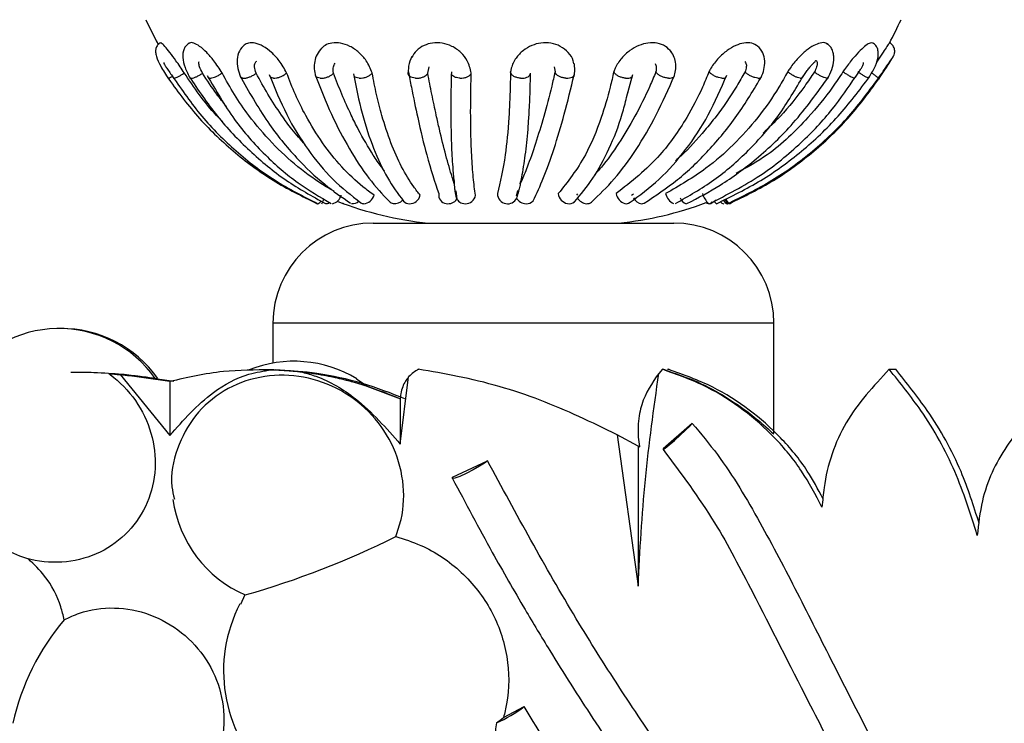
# Model space of a CAD drawing. Header units: millimetres. Extents: x 65 to 121, y 64 to 185.
# Tile 63 of 175: x 68.12 to 70.57, y 127.33 to 129.08. Entities that reach past the tile are written whole.
import ezdxf

# ---------------------------------------------------------------- set-up
doc = ezdxf.new("R2010")
doc.units = ezdxf.units.MM

msp = doc.modelspace()

# ---------------------------------------------------------------- linework, layer by layer
at = {"color": 7, "linetype": 'Continuous', "lineweight": 25}
for p, q in [((69.13439, 128.94993), (69.13789, 128.96576)), ((69.45009, 128.96552), (69.45198, 128.95283)), ((69.63059, 128.88944), (69.64572, 128.94688)), ((69.63363, 128.90044), (69.63514, 128.90673)), ((69.20406, 128.65655), (69.20655, 128.63615)), ((69.35574, 128.64372), (69.35901, 128.65749)), ((69.50593, 128.64528), (69.5092, 128.64874)), ((69.64236, 128.64528), (69.64758, 128.64874)), ((69.84066, 128.62495), (69.85361, 128.63353)), ((68.88155, 128.62411), (68.88166, 128.62412)), ((68.92472, 128.62417), (68.92426, 128.62411)), ((68.99811, 128.57587), (69.36962, 128.57587)), ((69.36962, 128.57587), (69.74811, 128.57587)), ((68.74811, 128.32587), (68.74811, 128.22651)), ((69.99811, 128.05161), (69.99811, 128.32587)), ((68.36677, 128.1976), (68.33902, 128.1999)), ((68.37652, 128.1976), (68.34867, 128.1999)), ((68.36677, 128.1976), (68.49091, 128.04568)), ((68.49091, 128.1804), (68.36677, 128.1976)), ((68.50042, 128.1804), (68.37652, 128.1976)), ((68.82193, 128.20361), (68.7439, 128.20956)), ((68.83349, 128.20361), (68.7552, 128.20956)), ((69.06593, 128.02395), (69.08652, 128.19177)), ((69.11085, 128.21086), (69.11187, 128.21086)), ((69.72014, 128.21086), (69.71083, 128.20078)), ((69.72014, 128.21086), (69.72267, 128.21086)), ((69.73225, 128.21086), (69.73478, 128.21086)), ((70.28574, 128.21086), (70.30195, 128.21086)), ((68.49091, 128.1804), (68.49091, 128.04568)), ((68.98242, 128.16909), (68.95651, 128.18606)), ((68.98242, 128.16909), (69.06665, 128.13741)), ((69.06593, 128.13741), (69.06593, 128.02395)), ((69.79435, 128.07596), (69.72199, 128.0124)), ((69.60697, 128.04765), (69.659, 127.66976)), ((69.659, 128.01885), (69.60697, 128.04765)), ((69.66313, 128.01633), (69.659, 128.01885)), ((69.659, 128.01885), (69.659, 127.66976)), ((69.19635, 127.94147), (69.28323, 127.98289)), ((68.66817, 127.62467), (68.67874, 127.64856)), ((69.32347, 127.34223), (69.37533, 127.36955))]:
    msp.add_line(p, q, dxfattribs=at)
at = {"color": 1, "linetype": 'Continuous', "lineweight": 25}
for p, q in [((69.36729, 128.32587), (68.74811, 128.32587)), ((69.99811, 128.32587), (69.36729, 128.32587))]:
    msp.add_line(p, q, dxfattribs=at)
at = {"color": 7, "linetype": 'Continuous', "lineweight": 25, "flags": 128}
for points in [[(68.43104, 129.08335), (68.45709, 129.03032), (68.46254, 129.02027)], [(69.8758, 128.63506), (69.8772, 128.63214), (69.87887, 128.62884), (69.88022, 128.62633), (69.8812, 128.62473), (69.88176, 128.62411), (69.88189, 128.62451)], [(68.92426, 128.62411), (68.92302, 128.62443), (68.92247, 128.625)], [(69.87157, 128.63275), (69.87201, 128.63214), (69.87469, 128.62884), (69.87728, 128.62633), (69.87966, 128.62473), (69.88173, 128.62411), (69.8834, 128.62451)], [(69.8834, 128.62451), (69.88447, 128.62568), (69.88451, 128.62574)], [(69.72199, 128.0124), (69.72151, 128.01068), (69.72663, 128.01407), (69.73655, 128.02204), (69.74976, 128.03339), (69.76425, 128.04638), (69.77782, 128.05903), (69.78839, 128.06942), (69.79435, 128.07596)], [(69.28323, 127.98289), (69.27629, 127.977), (69.26378, 127.96885), (69.24761, 127.95968), (69.23025, 127.95089), (69.21434, 127.94382), (69.20231, 127.93955), (69.19599, 127.93872), (69.19635, 127.94147)]]:
    msp.add_lwpolyline(points, dxfattribs=at)
at = {"color": 7, "linetype": 'Continuous', "lineweight": 25}
for centre, radius, start, end in [((69.52381, 129.43921), 0.8677, 331.4714, 335.78775), ((68.06918, 128.9851), 0.87844, 335.73588, 336.5823), ((68.8894, 128.65349), 0.03023, 283.59112, 344.14472), ((68.97219, 128.65347), 0.02949, 275.20429, 343.76642), ((69.0517, 128.65074), 0.02651, 261.72015, 319.60074), ((69.08846, 128.65214), 0.02803, 270.30361, 345.72868), ((69.18311, 128.64571), 0.0214, 170.55427, 262.06462), ((69.18478, 128.65117), 0.02706, 260.15579, 324.75652), ((69.22742, 128.6481), 0.02399, 202.75416, 270.52163), ((69.22882, 128.64923), 0.02515, 267.31882, 350.85456), ((69.33302, 128.6492), 0.02493, 179.94753, 262.05713), ((69.33444, 128.64788), 0.02387, 258.22105, 335.89868), ((69.38015, 128.65149), 0.02738, 207.55361, 268.83119), ((69.48836, 128.65257), 0.0286, 186.73521, 258.89645), ((69.53296, 128.65254), 0.02851, 208.78083, 265.98816), ((69.63595, 128.65553), 0.03246, 191.20745, 252.85796), ((69.67261, 128.65126), 0.02749, 206.91067, 261.00772), ((69.76498, 128.65868), 0.03842, 194.25666, 242.79787), ((69.78801, 128.64891), 0.02624, 202.60904, 250.9303), ((69.87737, 128.66779), 0.06044, 197.89, 225.72893), ((69.80094, 128.60266), 0.08385, 15.1042, 23.53537), ((69.90466, 128.64615), 0.02844, 199.98053, 230.81451), ((68.85522, 128.63892), 0.01572, 289.56296, 329.16758), ((68.88132, 128.63497), 0.01067, 258.68513, 314.64639), ((69.2224, 129.43921), 0.8677, 248.79952, 264.25877), ((68.94753, 128.64465), 0.02037, 261.47517, 316.27183), ((68.97486, 128.63768), 0.01357, 235.20076, 269.99833), ((69.05118, 128.64169), 0.0175, 224.66427, 259.15881), ((69.08854, 128.64399), 0.01988, 221.61651, 270.22063), ((69.38052, 128.6467), 0.02261, 267.65593, 317.7464), ((69.48714, 128.64388), 0.01985, 257.51201, 312.21602), ((69.53171, 128.64118), 0.01709, 267.50856, 309.79282), ((69.52381, 129.43921), 0.8677, 275.74123, 290.57096), ((69.62986, 128.63724), 0.0132, 254.74357, 308.00365), ((69.66882, 128.63442), 0.01032, 267.18807, 301.83453), ((69.83682, 128.63823), 0.01399, 234.48236, 281.27017), ((69.83689, 128.63252), 0.00845, 288.42934, 331.10712), ((69.86572, 128.63875), 0.01847, 205.13734, 232.41188), ((69.87515, 128.63793), 0.01394, 220.01573, 262.41462), ((68.99811, 128.32587), 0.25, 90, 180), ((69.74811, 128.32587), 0.25, 0, 90), ((68.21457, 128.01954), 0.29314, 35.07821, 147.15158), ((68.22062, 128.01954), 0.29314, 35.01618, 90.59062), ((68.79997, 127.92686), 0.3041, 58.874, 111.48941), ((68.79997, 127.92686), 0.3041, 187.66425, 246.59566), ((68.2556, 128.10329), 0.384, 233.18286, 252.18202), ((68.07036, 129.77298), 2.21068, 285.98579, 296.43374), ((68.98835, 127.4583), 0.36346, 152.53834, 299.35402), ((68.68646, 127.19747), 0.60144, 139.76411, 167.51023), ((69.1514, 127.66881), 0.37377, 294.39856, 306.8063), ((69.1055, 127.603), 0.33988, 306.11016, 309.89124)]:
    msp.add_arc(centre, radius, start, end, dxfattribs=at)
for points, knots in [([(68.62117, 128.95053), (68.61452, 128.96091), (68.60294, 128.979), (68.5829, 129.00221), (68.56528, 129.01771), (68.55044, 129.02558), (68.54138, 129.02701), (68.53897, 129.0241), (68.53851, 129.02354)], [0, 0, 0, 0, 0.2497877, 0.43502, 0.6210564, 0.7921968, 0.9599679, 1, 1, 1, 1]), ([(70.13202, 129.02108), (70.13067, 129.02243), (70.12645, 129.02667), (70.11407, 129.02605), (70.09711, 129.01972), (70.0779, 129.00662), (70.05738, 128.98722), (70.04207, 128.9682), (70.0344, 128.95644), (70.03244, 128.95343)], [0, 0, 0, 0, 0.0736538, 0.2318754, 0.3826012, 0.5444639, 0.7262381, 0.9299149, 1, 1, 1, 1]), ([(68.46782, 129.02599), (68.46638, 129.0251), (68.46344, 129.0233), (68.45895, 129.01854), (68.45551, 129.01141), (68.45486, 129.00196), (68.45777, 128.98757), (68.46776, 128.96586), (68.48041, 128.94618), (68.48725, 128.93553)], [0, 0, 0, 0, 0.0460087, 0.0937098, 0.1941772, 0.3028047, 0.4209201, 0.686781, 1, 1, 1, 1]), ([(68.52694, 128.95053), (68.51993, 128.96091), (68.50771, 128.97897), (68.49069, 129.00229), (68.47831, 129.01744), (68.47003, 129.02576), (68.46838, 129.02521), (68.46768, 129.02498)], [0, 0, 0, 0, 0.2720167, 0.473733, 0.6763211, 0.8626844, 1, 1, 1, 1]), ([(68.53891, 129.02461), (68.5363, 129.0227), (68.53091, 129.01878), (68.52407, 129.00718), (68.52175, 128.98884), (68.5276, 128.96339), (68.53695, 128.94582), (68.54179, 128.93671)], [0, 0, 0, 0, 0.1073814, 0.2213748, 0.4644385, 0.7224774, 1, 1, 1, 1]), ([(68.67794, 129.02121), (68.67286, 129.01628), (68.66296, 129.00666), (68.65797, 128.98472), (68.65927, 128.96189), (68.6648, 128.94698), (68.66749, 128.93973)], [0, 0, 0, 0, 0.2703922, 0.5278042, 0.7704401, 1, 1, 1, 1]), ([(68.78221, 128.95053), (68.77652, 128.96091), (68.76662, 128.97899), (68.74527, 129.00223), (68.72425, 129.01764), (68.70393, 129.0258), (68.68723, 129.0266), (68.67995, 129.02188), (68.67665, 129.01974)], [0, 0, 0, 0, 0.2273702, 0.3959788, 0.5653234, 0.7210979, 0.8738111, 1, 1, 1, 1]), ([(68.86958, 129.0125), (68.86543, 129.00753), (68.85731, 128.99782), (68.85164, 128.97945), (68.8504, 128.96067), (68.85321, 128.94819), (68.85459, 128.9421)], [0, 0, 0, 0, 0.2651299, 0.5186215, 0.7649911, 1, 1, 1, 1]), ([(68.99575, 128.95053), (68.99153, 128.96091), (68.98419, 128.97899), (68.96342, 129.00224), (68.94086, 129.0176), (68.91693, 129.02593), (68.89529, 129.02619), (68.87809, 129.02056), (68.87101, 129.01302), (68.86788, 129.00968)], [0, 0, 0, 0, 0.2002915, 0.3488225, 0.4979976, 0.635216, 0.7697481, 0.8979026, 1, 1, 1, 1]), ([(69.24282, 128.95053), (69.24045, 128.96091), (69.23631, 128.97899), (69.21799, 129.00224), (69.19583, 129.01761), (69.17061, 129.0259), (69.14601, 129.02629), (69.12391, 129.01961), (69.10526, 129.00717), (69.09772, 128.99506), (69.09389, 128.98889)], [0, 0, 0, 0, 0.1699728, 0.2960187, 0.4226183, 0.5390651, 0.6532297, 0.7619852, 0.8787754, 1, 1, 1, 1]), ([(69.49844, 128.97329), (69.49821, 128.97591), (69.49734, 128.98615), (69.48595, 129.00217), (69.46666, 129.01762), (69.44222, 129.0259), (69.41707, 129.02628), (69.39298, 129.01965), (69.37116, 129.00665), (69.35287, 128.98721), (69.3437, 128.9682), (69.3414, 128.95644), (69.34081, 128.95343)], [0, 0, 0, 0, 0.040092, 0.1567117, 0.2738441, 0.3815842, 0.4872157, 0.5878369, 0.6958941, 0.8172406, 0.9532144, 1, 1, 1, 1]), ([(69.74226, 129.00238), (69.73777, 129.00763), (69.72887, 129.01805), (69.70764, 129.02584), (69.68422, 129.0263), (69.66035, 129.01965), (69.63742, 129.00665), (69.6165, 128.98721), (69.60412, 128.9682), (69.59957, 128.95644), (69.59841, 128.95343)], [0, 0, 0, 0, 0.1310049, 0.2599423, 0.3863486, 0.5067623, 0.6360705, 0.7812927, 0.9440086, 1, 1, 1, 1]), ([(69.74883, 128.94064), (69.7503, 128.9458), (69.75331, 128.95643), (69.75353, 128.97301), (69.75016, 128.98997), (69.74407, 128.99974), (69.74094, 129.00475)], [0, 0, 0, 0, 0.2320218, 0.4785289, 0.7324042, 1, 1, 1, 1]), ([(69.95804, 129.01695), (69.95324, 129.02003), (69.94365, 129.02619), (69.92361, 129.02621), (69.90224, 129.01967), (69.88019, 129.00664), (69.8585, 128.98721), (69.84401, 128.9682), (69.83763, 128.95644), (69.83599, 128.95343)], [0, 0, 0, 0, 0.1461541, 0.2919999, 0.4309319, 0.5801209, 0.7476701, 0.9354024, 1, 1, 1, 1]), ([(69.9662, 128.93894), (69.96882, 128.94549), (69.97423, 128.95902), (69.976, 128.9805), (69.97175, 129.002), (69.96232, 129.01226), (69.95748, 129.01753)], [0, 0, 0, 0, 0.2266831, 0.4687656, 0.7270632, 1, 1, 1, 1]), ([(70.13229, 128.93699), (70.136, 128.94417), (70.14371, 128.95913), (70.1478, 128.97942), (70.14747, 128.99529), (70.14469, 129.0066), (70.1394, 129.01642), (70.13385, 129.02084), (70.13106, 129.02307)], [0, 0, 0, 0, 0.2199413, 0.4581272, 0.5868787, 0.722146, 0.8602656, 1, 1, 1, 1]), ([(70.24514, 129.02469), (70.24309, 129.02528), (70.23895, 129.0265), (70.22751, 129.01955), (70.21303, 129.00668), (70.19543, 128.9872), (70.18068, 128.9682), (70.17242, 128.95644), (70.17031, 128.95343)], [0, 0, 0, 0, 0.161361, 0.3259244, 0.5026476, 0.7011097, 0.9234837, 1, 1, 1, 1]), ([(70.23297, 128.93556), (70.23844, 128.94431), (70.2491, 128.96132), (70.25719, 128.98308), (70.25901, 128.99877), (70.25751, 129.0095), (70.25313, 129.01898), (70.24738, 129.02325), (70.24456, 129.02535)], [0, 0, 0, 0, 0.2664047, 0.5181949, 0.6430932, 0.7655422, 0.885014, 1, 1, 1, 1]), ([(70.28602, 129.02488), (70.28611, 129.02511), (70.28638, 129.02581), (70.28203, 129.01942), (70.27346, 129.00664), (70.26362, 128.9919), (70.25622, 128.98105), (70.25399, 128.97777)], [0, 0, 0, 0, 0.1175643, 0.3496046, 0.5987723, 0.8786071, 1, 1, 1, 1]), ([(70.29647, 128.99229), (70.2974, 128.99445), (70.2995, 128.99933), (70.29959, 129.00658), (70.29794, 129.013), (70.29532, 129.01808), (70.2914, 129.02278), (70.28788, 129.02499), (70.28609, 129.02611)], [0, 0, 0, 0, 0.1784492, 0.4046141, 0.5380158, 0.6836252, 0.838928, 1, 1, 1, 1]), ([(68.57238, 128.94993), (68.5697, 128.95533), (68.56516, 128.96447), (68.56259, 128.97473), (68.56362, 128.97781), (68.56402, 128.97903)], [0, 0, 0, 0, 0.4662899, 0.790082, 1, 1, 1, 1]), ([(68.70618, 128.94993), (68.70449, 128.95534), (68.70163, 128.96451), (68.7025, 128.97529), (68.70599, 128.97869), (68.70759, 128.98025)], [0, 0, 0, 0, 0.4381131, 0.7423311, 1, 1, 1, 1]), ([(69.09473, 128.99109), (69.09135, 128.98343), (69.08473, 128.96844), (69.08596, 128.95212), (69.08655, 128.94413)], [0, 0, 0, 0, 0.5103574, 1, 1, 1, 1]), ([(69.92566, 128.97891), (69.92669, 128.97748), (69.92929, 128.97388), (69.92984, 128.9647), (69.92734, 128.95711), (69.92593, 128.95283)], [0, 0, 0, 0, 0.2238106, 0.5625741, 1, 1, 1, 1]), ([(70.06724, 128.93609), (70.07182, 128.94306), (70.07851, 128.95325), (70.08752, 128.96459), (70.09331, 128.97139), (70.09799, 128.97631), (70.10136, 128.97964), (70.10291, 128.98159), (70.10316, 128.98156), (70.10328, 128.98154)], [0, 0, 0, 0, 0.3075291, 0.4496236, 0.5816351, 0.7043887, 0.8135694, 0.9068248, 1, 1, 1, 1]), ([(70.10323, 128.98153), (70.10401, 128.98082), (70.10577, 128.97919), (70.10661, 128.9738), (70.10499, 128.96477), (70.10122, 128.95713), (70.0991, 128.95283)], [0, 0, 0, 0, 0.1537814, 0.3500601, 0.6337313, 1, 1, 1, 1]), ([(70.2576, 128.93522), (70.26216, 128.94184), (70.27126, 128.95504), (70.28336, 128.97294), (70.29095, 128.98423), (70.2948, 128.98986), (70.29547, 128.99073), (70.2958, 128.99117)], [0, 0, 0, 0, 0.25042956, 0.49975171, 0.75047681, 0.87551193, 1, 1, 1, 1]), ([(70.25983, 128.93533), (70.2644, 128.94211), (70.27354, 128.95569), (70.28399, 128.97193), (70.2906, 128.98248), (70.29434, 128.98858), (70.29675, 128.99267), (70.29691, 128.99317), (70.29699, 128.99342)], [0, 0, 0, 0, 0.2478113, 0.4961602, 0.6233969, 0.7510159, 0.878905, 1, 1, 1, 1]), ([(68.47573, 128.97659), (68.47561, 128.97636), (68.47531, 128.97577), (68.47605, 128.97355), (68.47908, 128.96856), (68.48521, 128.95972), (68.4926, 128.94907), (68.49772, 128.94146), (68.50017, 128.93783)], [0, 0, 0, 0, 0.0536899, 0.1389904, 0.3262946, 0.5402702, 0.7805182, 1, 1, 1, 1]), ([(68.89923, 128.94993), (68.89857, 128.95545), (68.89745, 128.9648), (68.90149, 128.97202), (68.90315, 128.97498)], [0, 0, 0, 0, 0.5911367, 1, 1, 1, 1]), ([(69.1039, 128.93752), (69.1037, 128.93753), (69.10079, 128.93774), (69.09545, 128.9388), (69.0894, 128.94174), (69.08573, 128.94579), (69.08482, 128.9499), (69.08573, 128.95246), (69.08608, 128.95343)], [0, 0, 0, 0, 0.0159209, 0.2295127, 0.4430831, 0.6564688, 0.8693709, 1, 1, 1, 1]), ([(69.08608, 128.95343), (69.08852, 128.94059), (69.09613, 128.90043), (69.11135, 128.82786), (69.13463, 128.73027), (69.15196, 128.67894), (69.162, 128.64922)], [0, 0, 0, 0, 0.0977547, 0.3057582, 0.5980207, 1, 1, 1, 1]), ([(69.19331, 128.95283), (69.19302, 128.94105), (69.19207, 128.9022), (69.19172, 128.84091), (69.19306, 128.77307), (69.19597, 128.72006), (69.19884, 128.68894), (69.20037, 128.67607), (69.20061, 128.67402)], [0, 0, 0, 0, 0.1020343, 0.3364089, 0.5707826, 0.8051544, 0.9689804, 1, 1, 1, 1]), ([(69.34081, 128.95343), (69.34058, 128.94059), (69.33987, 128.90043), (69.33641, 128.82786), (69.32748, 128.73027), (69.3152, 128.67894), (69.30809, 128.64922)], [0, 0, 0, 0, 0.0977548, 0.3057583, 0.5980207, 1, 1, 1, 1]), ([(69.36562, 128.93752), (69.36541, 128.93753), (69.3624, 128.93774), (69.35658, 128.9388), (69.34923, 128.94173), (69.34379, 128.94579), (69.34108, 128.9499), (69.34089, 128.95246), (69.34081, 128.95343)], [0, 0, 0, 0, 0.0159142, 0.2294764, 0.4430799, 0.6564573, 0.8693825, 1, 1, 1, 1]), ([(69.45198, 128.95283), (69.4492, 128.94105), (69.44004, 128.9022), (69.42389, 128.84091), (69.40343, 128.77307), (69.38469, 128.72006), (69.37194, 128.68894), (69.36618, 128.67607), (69.36526, 128.67402)], [0, 0, 0, 0, 0.1020344, 0.3364095, 0.5707816, 0.805153, 0.9689802, 1, 1, 1, 1]), ([(69.47923, 128.93752), (69.47902, 128.93753), (69.47604, 128.93769), (69.47015, 128.93861), (69.46241, 128.94137), (69.45632, 128.94528), (69.4529, 128.94931), (69.45223, 128.95186), (69.45198, 128.95283)], [0, 0, 0, 0, 0.0158634, 0.2295636, 0.4432598, 0.6568059, 0.8698631, 1, 1, 1, 1]), ([(69.59841, 128.95343), (69.59554, 128.94059), (69.58657, 128.90043), (69.56473, 128.82786), (69.52438, 128.73027), (69.48358, 128.67894), (69.45996, 128.64922)], [0, 0, 0, 0, 0.0977544, 0.3057574, 0.5980208, 1, 1, 1, 1]), ([(69.49932, 128.94232), (69.50037, 128.94764), (69.50254, 128.9586), (69.50041, 128.96961), (69.49931, 128.97527)], [0, 0, 0, 0, 0.4856784, 1, 1, 1, 1]), ([(69.70364, 128.95283), (69.69862, 128.94105), (69.68207, 128.90221), (69.65156, 128.84085), (69.61105, 128.77332), (69.57725, 128.72588), (69.55685, 128.70315), (69.55137, 128.69704)], [0, 0, 0, 0, 0.1144798, 0.3774388, 0.6403952, 0.9033512, 1, 1, 1, 1]), ([(69.628, 128.93752), (69.62781, 128.93753), (69.62496, 128.93775), (69.61918, 128.9388), (69.61118, 128.94173), (69.60445, 128.94579), (69.60018, 128.9499), (69.5989, 128.95246), (69.59841, 128.95343)], [0, 0, 0, 0, 0.015877, 0.2294862, 0.4430713, 0.6564338, 0.8693699, 1, 1, 1, 1]), ([(69.83599, 128.95343), (69.83074, 128.94059), (69.81429, 128.90043), (69.77602, 128.82786), (69.70784, 128.73027), (69.64215, 128.67894), (69.60411, 128.64922)], [0, 0, 0, 0, 0.0977547, 0.3057574, 0.5980216, 1, 1, 1, 1]), ([(69.70137, 128.97394), (69.70262, 128.97119), (69.70558, 128.96473), (69.70434, 128.95718), (69.70364, 128.95283)], [0, 0, 0, 0, 0.4241833, 1, 1, 1, 1]), ([(69.7347, 128.93752), (69.73451, 128.93753), (69.7318, 128.93769), (69.72615, 128.93861), (69.71802, 128.94137), (69.71085, 128.94528), (69.70601, 128.94931), (69.70429, 128.95186), (69.70364, 128.95283)], [0, 0, 0, 0, 0.0158181, 0.2295241, 0.4432313, 0.6568034, 0.8698609, 1, 1, 1, 1]), ([(70.03244, 128.95343), (70.02526, 128.9406), (70.00281, 128.90045), (69.95882, 128.83788), (69.89771, 128.76998), (69.82205, 128.7036), (69.76208, 128.66902), (69.72774, 128.64922)], [0, 0, 0, 0, 0.0976881, 0.30555134, 0.51341232, 0.72127314, 1, 1, 1, 1]), ([(69.92593, 128.95283), (69.91911, 128.94105), (69.89664, 128.90221), (69.86313, 128.85347), (69.8168, 128.79549), (69.78289, 128.75831), (69.75731, 128.73536), (69.75255, 128.73109)], [0, 0, 0, 0, 0.1376102, 0.453698, 0.6115438, 0.9276329, 1, 1, 1, 1]), ([(69.86774, 128.93752), (69.86757, 128.93753), (69.86514, 128.93774), (69.85992, 128.9388), (69.85198, 128.94174), (69.84455, 128.94579), (69.83911, 128.9499), (69.83685, 128.95246), (69.83599, 128.95343)], [0, 0, 0, 0, 0.0159263, 0.229514, 0.4430846, 0.6564623, 0.8693723, 1, 1, 1, 1]), ([(70.17031, 128.95343), (70.16185, 128.94058), (70.13541, 128.9004), (70.07535, 128.82824), (69.99716, 128.75123), (69.9306, 128.71446), (69.90418, 128.69986)], [0, 0, 0, 0, 0.1236785, 0.3868397, 0.7566057, 1, 1, 1, 1]), ([(69.95805, 128.93752), (69.9579, 128.93753), (69.95568, 128.93769), (69.95077, 128.93861), (69.94298, 128.94137), (69.93538, 128.94528), (69.92955, 128.94931), (69.92692, 128.95186), (69.92593, 128.95283)], [0, 0, 0, 0, 0.01584225, 0.22954185, 0.44323544, 0.65679052, 0.8698671, 1, 1, 1, 1]), ([(70.0991, 128.95283), (70.09108, 128.94107), (70.06464, 128.90228), (70.02293, 128.84974), (69.98553, 128.8139), (69.9712, 128.80017)], [0, 0, 0, 0, 0.2116849, 0.6979321, 1, 1, 1, 1]), ([(70.06353, 128.93752), (70.0634, 128.93753), (70.06161, 128.93775), (70.0574, 128.9388), (70.05023, 128.94174), (70.04276, 128.94579), (70.03664, 128.9499), (70.0336, 128.95246), (70.03244, 128.95343)], [0, 0, 0, 0, 0.0158931, 0.22949, 0.4430717, 0.6564401, 0.869367, 1, 1, 1, 1]), ([(70.12942, 128.93752), (70.12932, 128.93753), (70.12779, 128.93769), (70.12407, 128.93861), (70.11731, 128.94137), (70.10994, 128.94528), (70.10364, 128.94931), (70.10035, 128.95186), (70.0991, 128.95283)], [0, 0, 0, 0, 0.01586034, 0.22953517, 0.44324793, 0.6567823, 0.86987538, 1, 1, 1, 1]), ([(70.19797, 128.93752), (70.1979, 128.93753), (70.19689, 128.93774), (70.19408, 128.9388), (70.18831, 128.94173), (70.18147, 128.94579), (70.1752, 128.9499), (70.17166, 128.95246), (70.17031, 128.95343)], [0, 0, 0, 0, 0.01591169, 0.22950091, 0.44309646, 0.65645901, 0.86938405, 1, 1, 1, 1]), ([(70.19778, 128.93512), (70.2025, 128.94183), (70.20942, 128.95168), (70.21638, 128.96251), (70.22106, 128.97063), (70.22156, 128.97448), (70.22186, 128.97681)], [0, 0, 0, 0, 0.38894145, 0.57012051, 0.73978575, 1, 1, 1, 1]), ([(70.23359, 128.93752), (70.23354, 128.93753), (70.23286, 128.93769), (70.23064, 128.93861), (70.22551, 128.94137), (70.21904, 128.94528), (70.21282, 128.94931), (70.20915, 128.95186), (70.20776, 128.95283)], [0, 0, 0, 0, 0.01585025, 0.22954062, 0.44326197, 0.65678382, 0.86986032, 1, 1, 1, 1]), ([(68.48333, 128.94136), (68.50787, 128.90764), (68.55688, 128.8403), (68.64722, 128.75403), (68.7471, 128.67933), (68.8211, 128.6426), (68.85817, 128.62421)], [0, 0, 0, 0, 0.2496301, 0.4984772, 0.7487814, 1, 1, 1, 1]), ([(68.48598, 128.93752), (68.486, 128.9375), (68.48636, 128.93731), (68.488, 128.93757), (68.49226, 128.93937), (68.49628, 128.94161), (68.49822, 128.94269)], [0, 0, 0, 0, 0.0247921, 0.3575321, 0.690311, 1, 1, 1, 1]), ([(68.49766, 128.94179), (68.52099, 128.90796), (68.5676, 128.84034), (68.65467, 128.75395), (68.75142, 128.67929), (68.82369, 128.64261), (68.85985, 128.62425)], [0, 0, 0, 0, 0.2505607, 0.5007929, 0.7501853, 1, 1, 1, 1]), ([(68.50077, 128.93752), (68.50073, 128.93753), (68.50045, 128.93758), (68.50045, 128.93782), (68.50045, 128.93802)], [0, 0, 0, 0, 0.1692282, 1, 1, 1, 1]), ([(68.50077, 128.93752), (68.50082, 128.93751), (68.50152, 128.93738), (68.50377, 128.93774), (68.50896, 128.93983), (68.51551, 128.94324), (68.5218, 128.94703), (68.52553, 128.94957), (68.52694, 128.95053)], [0, 0, 0, 0, 0.0158355, 0.2294272, 0.4430346, 0.6564352, 0.8693473, 1, 1, 1, 1]), ([(68.62203, 128.82944), (68.61697, 128.83438), (68.59583, 128.85503), (68.56399, 128.89566), (68.53914, 128.93246), (68.52694, 128.95053)], [0, 0, 0, 0, 0.13791508, 0.57681605, 1, 1, 1, 1]), ([(68.53864, 128.94192), (68.56133, 128.90821), (68.60664, 128.84088), (68.68899, 128.75457), (68.7794, 128.6798), (68.84579, 128.64301), (68.87906, 128.62458)], [0, 0, 0, 0, 0.2494986, 0.4983018, 0.7486533, 1, 1, 1, 1]), ([(68.54277, 128.93752), (68.54269, 128.93753), (68.54175, 128.93769), (68.54133, 128.93822), (68.54095, 128.93869)], [0, 0, 0, 0, 0.0881768, 1, 1, 1, 1]), ([(68.54277, 128.93752), (68.54286, 128.9375), (68.54408, 128.93731), (68.54732, 128.93756), (68.55365, 128.93947), (68.56093, 128.94274), (68.56744, 128.94645), (68.57103, 128.94897), (68.57238, 128.94993)], [0, 0, 0, 0, 0.0158927, 0.2295864, 0.4433046, 0.6568362, 0.8698975, 1, 1, 1, 1]), ([(68.63232, 128.86664), (68.62404, 128.87685), (68.60264, 128.90323), (68.58388, 128.93218), (68.57238, 128.94993)], [0, 0, 0, 0, 0.386858, 1, 1, 1, 1]), ([(68.58418, 128.94387), (68.6058, 128.90642), (68.64767, 128.83392), (68.72583, 128.74573), (68.80713, 128.67511), (68.86552, 128.64113), (68.89366, 128.62475)], [0, 0, 0, 0, 0.2766644, 0.5356883, 0.7762269, 1, 1, 1, 1]), ([(68.59017, 128.93752), (68.59006, 128.93753), (68.58857, 128.93769), (68.58683, 128.93818), (68.58673, 128.9395), (68.58671, 128.93985)], [0, 0, 0, 0, 0.05142158, 0.74422404, 1, 1, 1, 1]), ([(68.59017, 128.93752), (68.59027, 128.93751), (68.5918, 128.93738), (68.59558, 128.93774), (68.60245, 128.93983), (68.60998, 128.94324), (68.61646, 128.94703), (68.61987, 128.94957), (68.62117, 128.95053)], [0, 0, 0, 0, 0.0158326, 0.2294086, 0.4430184, 0.6563948, 0.8693158, 1, 1, 1, 1]), ([(68.90109, 128.65514), (68.89445, 128.65885), (68.86287, 128.6765), (68.80969, 128.7151), (68.7447, 128.77454), (68.69265, 128.83626), (68.65168, 128.89542), (68.63121, 128.93238), (68.62117, 128.95053)], [0, 0, 0, 0, 0.0573977, 0.27311, 0.4888246, 0.7045393, 0.8549637, 1, 1, 1, 1]), ([(68.66539, 128.94396), (68.68784, 128.9042), (68.73038, 128.82886), (68.80341, 128.73994), (68.87321, 128.67254), (68.92005, 128.64049), (68.94185, 128.62557)], [0, 0, 0, 0, 0.2955936, 0.5602235, 0.7952734, 1, 1, 1, 1]), ([(68.67335, 128.93752), (68.67321, 128.93753), (68.67126, 128.93775), (68.66831, 128.93863), (68.66741, 128.94054), (68.66701, 128.9414)], [0, 0, 0, 0, 0.0393269, 0.5671712, 1, 1, 1, 1]), ([(68.67335, 128.93752), (68.67348, 128.9375), (68.67547, 128.93731), (68.68003, 128.93756), (68.6877, 128.93947), (68.69556, 128.94274), (68.70192, 128.94645), (68.70501, 128.94897), (68.70618, 128.94993)], [0, 0, 0, 0, 0.0159173, 0.2296092, 0.4432876, 0.6568162, 0.8698951, 1, 1, 1, 1]), ([(68.8282, 128.77169), (68.81708, 128.78413), (68.79661, 128.80703), (68.76597, 128.84972), (68.73569, 128.89585), (68.71581, 128.93228), (68.70618, 128.94993)], [0, 0, 0, 0, 0.2437357, 0.4488832, 0.7330189, 1, 1, 1, 1]), ([(68.73894, 128.94634), (68.7527, 128.91238), (68.78023, 128.84448), (68.83439, 128.75752), (68.89606, 128.68221), (68.94341, 128.64511), (68.96711, 128.62654)], [0, 0, 0, 0, 0.2501425, 0.5002469, 0.7497946, 1, 1, 1, 1]), ([(68.74912, 128.93752), (68.74897, 128.93753), (68.74677, 128.93769), (68.74336, 128.93868), (68.74076, 128.94033), (68.7407, 128.94168), (68.74069, 128.94173)], [0, 0, 0, 0, 0.0350453, 0.5072059, 0.9794012, 1, 1, 1, 1]), ([(68.74912, 128.93752), (68.74928, 128.93751), (68.75151, 128.93738), (68.75647, 128.93774), (68.76442, 128.93983), (68.77227, 128.94324), (68.77835, 128.94703), (68.78114, 128.94957), (68.78221, 128.95053)], [0, 0, 0, 0, 0.01584579, 0.22944033, 0.44302903, 0.65642286, 0.86934533, 1, 1, 1, 1]), ([(69.0005, 128.64523), (68.99111, 128.65213), (68.9629, 128.67285), (68.91898, 128.71499), (68.87104, 128.77457), (68.83312, 128.83626), (68.8037, 128.89542), (68.78928, 128.93238), (68.78221, 128.95053)], [0, 0, 0, 0, 0.1025622, 0.3079393, 0.5133165, 0.7186939, 0.8619114, 1, 1, 1, 1]), ([(68.85344, 128.94581), (68.86665, 128.91229), (68.89303, 128.84533), (68.9385, 128.75933), (68.98705, 128.6847), (69.02147, 128.64786), (69.03872, 128.6294)], [0, 0, 0, 0, 0.2492908, 0.4979822, 0.74840858, 1, 1, 1, 1]), ([(68.8661, 128.93752), (68.86592, 128.93753), (68.86338, 128.93774), (68.85909, 128.93883), (68.8553, 128.94108), (68.85472, 128.94305), (68.85454, 128.94364)], [0, 0, 0, 0, 0.0297556, 0.4287293, 0.8277466, 1, 1, 1, 1]), ([(68.8661, 128.93752), (68.86627, 128.9375), (68.86883, 128.93731), (68.87433, 128.93756), (68.88264, 128.93947), (68.8904, 128.94274), (68.89603, 128.94645), (68.89835, 128.94897), (68.89923, 128.94993)], [0, 0, 0, 0, 0.01590559, 0.22958359, 0.44327539, 0.65682229, 0.86987652, 1, 1, 1, 1]), ([(69.02603, 128.70588), (69.0233, 128.70945), (69.01395, 128.72169), (68.99193, 128.75489), (68.96693, 128.79772), (68.941, 128.8496), (68.92009, 128.89588), (68.90604, 128.93229), (68.89923, 128.94993)], [0, 0, 0, 0, 0.0578897, 0.1987326, 0.4807872, 0.6216316, 0.816704, 1, 1, 1, 1]), ([(68.94871, 128.9484), (68.95556, 128.91469), (68.96925, 128.84729), (68.99837, 128.76097), (69.03266, 128.68616), (69.06, 128.64926), (69.07368, 128.63078)], [0, 0, 0, 0, 0.2502532, 0.5003517, 0.7498467, 1, 1, 1, 1]), ([(68.96353, 128.93752), (68.96334, 128.93753), (68.96063, 128.93769), (68.95589, 128.93864), (68.95133, 128.94086), (68.95028, 128.94291), (68.94992, 128.94362)], [0, 0, 0, 0, 0.0284461, 0.41179106, 0.79514887, 1, 1, 1, 1]), ([(68.96353, 128.93752), (68.96372, 128.93751), (68.96644, 128.93738), (68.97215, 128.93774), (68.98048, 128.93983), (68.98793, 128.94324), (68.99309, 128.94703), (68.99502, 128.94957), (68.99575, 128.95053)], [0, 0, 0, 0, 0.0158399, 0.2294579, 0.443054, 0.6564062, 0.86934, 1, 1, 1, 1]), ([(69.11563, 128.64523), (69.11016, 128.65213), (69.09375, 128.67285), (69.06867, 128.71499), (69.04197, 128.77457), (69.02158, 128.83626), (69.00631, 128.89542), (68.99923, 128.93238), (68.99575, 128.95053)], [0, 0, 0, 0, 0.1025611, 0.3079381, 0.5133162, 0.7186946, 0.8619113, 1, 1, 1, 1]), ([(69.1039, 128.93752), (69.1041, 128.9375), (69.10701, 128.93731), (69.11294, 128.93756), (69.12117, 128.93947), (69.12812, 128.94274), (69.13253, 128.94645), (69.13388, 128.94897), (69.13439, 128.94993)], [0, 0, 0, 0, 0.0159059, 0.2295962, 0.4432988, 0.656818, 0.8699035, 1, 1, 1, 1]), ([(69.20061, 128.67402), (69.19886, 128.67939), (69.1945, 128.69273), (69.18746, 128.71633), (69.17685, 128.75467), (69.16615, 128.79776), (69.15449, 128.84959), (69.14474, 128.89588), (69.13777, 128.93229), (69.13439, 128.94993)], [0, 0, 0, 0, 0.0806244, 0.2001933, 0.3197638, 0.5592124, 0.6787824, 0.84439, 1, 1, 1, 1]), ([(69.21432, 128.93752), (69.21412, 128.93753), (69.21114, 128.93769), (69.2055, 128.9386), (69.19901, 128.9414), (69.19512, 128.94426), (69.19448, 128.94618), (69.19434, 128.94658)], [0, 0, 0, 0, 0.0222276, 0.3224151, 0.6226313, 0.9226308, 1, 1, 1, 1]), ([(69.21432, 128.93752), (69.21453, 128.93751), (69.21751, 128.93738), (69.22346, 128.93774), (69.23142, 128.93983), (69.23783, 128.94324), (69.24159, 128.94703), (69.24248, 128.94957), (69.24282, 128.95053)], [0, 0, 0, 0, 0.01587344, 0.22943935, 0.44305266, 0.65642866, 0.86933917, 1, 1, 1, 1]), ([(69.25364, 128.64523), (69.25259, 128.65213), (69.24941, 128.67285), (69.24541, 128.71499), (69.24233, 128.77457), (69.24127, 128.83626), (69.24152, 128.89542), (69.24239, 128.93238), (69.24282, 128.95053)], [0, 0, 0, 0, 0.1025595, 0.3079381, 0.5133153, 0.7186944, 0.8619108, 1, 1, 1, 1]), ([(69.36526, 128.67402), (69.36644, 128.67939), (69.36938, 128.69273), (69.37361, 128.71633), (69.37924, 128.75467), (69.38375, 128.79776), (69.38741, 128.84959), (69.38967, 128.89588), (69.39041, 128.93229), (69.39076, 128.94993)], [0, 0, 0, 0, 0.0806247, 0.2001941, 0.3197635, 0.5592125, 0.6787825, 0.844391, 1, 1, 1, 1]), ([(69.36562, 128.93752), (69.36583, 128.9375), (69.36884, 128.93731), (69.37467, 128.93756), (69.38208, 128.93947), (69.38761, 128.94274), (69.39041, 128.94645), (69.39067, 128.94897), (69.39076, 128.94993)], [0, 0, 0, 0, 0.015917, 0.2295981, 0.4432924, 0.6568272, 0.8698923, 1, 1, 1, 1]), ([(69.39726, 128.6315), (69.40598, 128.64972), (69.42341, 128.68612), (69.44962, 128.76006), (69.47537, 128.8455), (69.49157, 128.91232), (69.49967, 128.94575)], [0, 0, 0, 0, 0.2499625, 0.4993748, 0.74951969, 1, 1, 1, 1]), ([(69.47923, 128.93752), (69.47943, 128.93751), (69.48241, 128.93738), (69.48803, 128.93775), (69.49506, 128.93978), (69.49791, 128.9422), (69.49933, 128.9434)], [0, 0, 0, 0, 0.0241018, 0.349529, 0.6749394, 1, 1, 1, 1]), ([(69.54264, 128.62805), (69.56191, 128.64642), (69.60041, 128.68311), (69.65472, 128.75758), (69.70567, 128.84357), (69.73529, 128.91076), (69.7501, 128.94437)], [0, 0, 0, 0, 0.2501043, 0.4995794, 0.7496908, 1, 1, 1, 1]), ([(69.628, 128.93752), (69.6282, 128.9375), (69.63104, 128.93731), (69.63623, 128.93757), (69.64225, 128.93939), (69.64427, 128.94167), (69.64526, 128.94279)], [0, 0, 0, 0, 0.024573, 0.35392, 0.6832629, 1, 1, 1, 1]), ([(69.63728, 128.62631), (69.66261, 128.64487), (69.71317, 128.68193), (69.77894, 128.75713), (69.8366, 128.84386), (69.86587, 128.91144), (69.88052, 128.94528)], [0, 0, 0, 0, 0.2514564, 0.5018551, 0.7506225, 1, 1, 1, 1]), ([(69.67426, 128.62565), (69.70237, 128.64406), (69.75852, 128.68084), (69.83613, 128.75556), (69.90776, 128.84187), (69.94814, 128.90931), (69.96833, 128.94305)], [0, 0, 0, 0, 0.2501284, 0.4996265, 0.7497443, 1, 1, 1, 1]), ([(69.7347, 128.93752), (69.73489, 128.93751), (69.73759, 128.93738), (69.74239, 128.93777), (69.74722, 128.93948), (69.74848, 128.94142), (69.74897, 128.94217)], [0, 0, 0, 0, 0.0274104, 0.3969736, 0.7666045, 1, 1, 1, 1]), ([(69.75252, 128.62464), (69.78508, 128.64315), (69.85006, 128.6801), (69.93586, 128.75525), (70.01201, 128.84202), (70.0517, 128.90971), (70.07157, 128.94359)], [0, 0, 0, 0, 0.25134084, 0.50171, 0.75052627, 1, 1, 1, 1]), ([(69.78119, 128.62437), (69.80921, 128.63908), (69.86943, 128.67069), (69.9591, 128.73757), (70.05276, 128.82621), (70.10675, 128.90179), (70.13525, 128.94169)], [0, 0, 0, 0, 0.2033634, 0.4369819, 0.7028255, 1, 1, 1, 1]), ([(69.83684, 128.62416), (69.8803, 128.64635), (69.96251, 128.68833), (70.06387, 128.77127), (70.1432, 128.85491), (70.18347, 128.91422), (70.20221, 128.94182)], [0, 0, 0, 0, 0.2980753, 0.5637639, 0.7970336, 1, 1, 1, 1]), ([(69.85465, 128.62412), (69.89215, 128.64244), (69.96707, 128.67906), (70.06863, 128.75358), (70.16097, 128.83981), (70.21146, 128.90731), (70.23673, 128.94108)], [0, 0, 0, 0, 0.2498156, 0.4992018, 0.7494334, 1, 1, 1, 1]), ([(69.86774, 128.93752), (69.86791, 128.9375), (69.87032, 128.93731), (69.87435, 128.93762), (69.87779, 128.93887), (69.87827, 128.94031), (69.87838, 128.94063)], [0, 0, 0, 0, 0.0314599, 0.4542188, 0.8769839, 1, 1, 1, 1]), ([(69.88185, 128.62413), (69.91963, 128.64252), (69.99504, 128.67924), (70.09643, 128.75394), (70.18784, 128.84022), (70.2371, 128.90759), (70.26177, 128.94132)], [0, 0, 0, 0, 0.2511874, 0.5014795, 0.750339, 1, 1, 1, 1]), ([(69.88684, 128.62415), (69.92426, 128.64248), (69.99904, 128.67912), (70.09959, 128.75371), (70.19041, 128.84001), (70.2394, 128.90757), (70.26392, 128.94138)], [0, 0, 0, 0, 0.2497946, 0.4991777, 0.7494145, 1, 1, 1, 1]), ([(69.95805, 128.93752), (69.9582, 128.93751), (69.96039, 128.93738), (69.96386, 128.93782), (69.96657, 128.93906), (69.9667, 128.94035), (69.96671, 128.94051)], [0, 0, 0, 0, 0.0335718, 0.4857705, 0.9379959, 1, 1, 1, 1]), ([(70.06353, 128.93752), (70.06365, 128.9375), (70.06542, 128.93731), (70.06794, 128.93741), (70.06857, 128.93864), (70.06884, 128.93915)], [0, 0, 0, 0, 0.0417772, 0.602664, 1, 1, 1, 1]), ([(70.12942, 128.93752), (70.12952, 128.93751), (70.13099, 128.93738), (70.13278, 128.93748), (70.13292, 128.93855), (70.13296, 128.93887)], [0, 0, 0, 0, 0.0494564, 0.7163434, 1, 1, 1, 1]), ([(70.19797, 128.93752), (70.19804, 128.9375), (70.19895, 128.93732), (70.19926, 128.93756), (70.19954, 128.93779)], [0, 0, 0, 0, 0.0738462, 1, 1, 1, 1]), ([(70.23359, 128.93752), (70.23364, 128.93751), (70.23397, 128.93743), (70.23397, 128.93759), (70.23396, 128.93773)], [0, 0, 0, 0, 0.1368301, 1, 1, 1, 1]), ([(70.25912, 128.93752), (70.25911, 128.93753), (70.25898, 128.93775), (70.25781, 128.9388), (70.25395, 128.94174), (70.24839, 128.94577), (70.24388, 128.94892), (70.24164, 128.95048)], [0, 0, 0, 0, 0.0183129, 0.2645349, 0.5107365, 0.7566828, 1, 1, 1, 1]), ([(69.50015, 128.62888), (69.51597, 128.64739), (69.54754, 128.68433), (69.58714, 128.75968), (69.6153, 128.82822), (69.6271, 128.87548), (69.63059, 128.88944)], [0, 0, 0, 0, 0.2941742, 0.5870885, 0.8780794, 1, 1, 1, 1]), ([(69.20061, 128.67402), (69.2006, 128.67392), (69.20056, 128.67359), (69.20052, 128.67281), (69.20051, 128.6707), (69.20098, 128.66431), (69.20257, 128.65303), (69.20425, 128.64428), (69.2053, 128.63882)], [0, 0, 0, 0, 0.0052638, 0.0165697, 0.0388806, 0.1221997, 0.4528801, 1, 1, 1, 1]), ([(69.36526, 128.67402), (69.36525, 128.67392), (69.36524, 128.67359), (69.36516, 128.67281), (69.36485, 128.6707), (69.36352, 128.66431), (69.36047, 128.65303), (69.35764, 128.64428), (69.35587, 128.63882)], [0, 0, 0, 0, 0.0052669, 0.0165722, 0.0388849, 0.1222041, 0.4528809, 1, 1, 1, 1]), ([(68.33902, 128.1999), (68.33998, 128.1992), (68.36525, 128.18062), (68.40903, 128.1354), (68.44866, 128.05294), (68.45918, 127.9632), (68.4391, 127.87642), (68.39065, 127.80261), (68.31936, 127.7504), (68.23369, 127.72581), (68.17106, 127.72957), (68.14005, 127.73723), (68.1381, 127.73771)], [0, 0, 0, 0, 0.0048238, 0.1273594, 0.2499449, 0.3729031, 0.4963778, 0.620278, 0.7443386, 0.8682376, 0.9917235, 1, 1, 1, 1]), ([(68.4597, 128.18704), (68.45868, 128.18717), (68.45645, 128.18747), (68.42431, 128.19217), (68.37205, 128.19803), (68.30887, 128.20294), (68.26305, 128.20305), (68.24343, 128.2031)], [0, 0, 0, 0, 0.1760295, 0.3841514, 0.5997064, 0.828612, 1, 1, 1, 1]), ([(68.33902, 128.1999), (68.35733, 128.19834), (68.3976, 128.19489), (68.43816, 128.18932), (68.45767, 128.18637), (68.45387, 128.187), (68.4532, 128.18711)], [0, 0, 0, 0, 0.2774024, 0.6101979, 0.9316946, 1, 1, 1, 1]), ([(68.49091, 128.04568), (68.52465, 128.08412), (68.58019, 128.14737), (68.67293, 128.19845), (68.72513, 128.20662), (68.7439, 128.20956)], [0, 0, 0, 0, 0.4978732, 0.8194175, 1, 1, 1, 1]), ([(68.7439, 128.20956), (68.70349, 128.20933), (68.61482, 128.20883), (68.53458, 128.19042), (68.49091, 128.1804)], [0, 0, 0, 0, 0.4557695, 1, 1, 1, 1]), ([(69.05447, 127.79342), (69.05933, 127.80763), (69.07449, 127.85188), (69.07711, 127.93308), (69.04857, 128.02794), (68.99, 128.10949), (68.90846, 128.1685), (68.81294, 128.19856), (68.71413, 128.19624), (68.6234, 128.16171), (68.55039, 128.09867), (68.50624, 128.01454), (68.48997, 127.93943), (68.49968, 127.89738), (68.50206, 127.88709)], [0, 0, 0, 0, 0.043778, 0.1363569, 0.2286877, 0.3208971, 0.4131759, 0.5056793, 0.5984545, 0.6914228, 0.7844332, 0.8773186, 0.969965, 1, 1, 1, 1]), ([(68.98242, 128.16909), (68.98011, 128.16979), (68.97455, 128.17149), (68.95508, 128.17724), (68.92362, 128.18555), (68.88021, 128.19509), (68.82653, 128.20369), (68.77089, 128.2089), (68.7315, 128.21009), (68.71866, 128.20996), (68.71684, 128.20994)], [0, 0, 0, 0, 0.0776329, 0.1861308, 0.3082467, 0.4508657, 0.6155559, 0.7947428, 0.9708868, 1, 1, 1, 1]), ([(68.7256, 128.20991), (68.72974, 128.20993), (68.74276, 128.20999), (68.77796, 128.20879), (68.81903, 128.20541), (68.84696, 128.20148), (68.85607, 128.20019)], [0, 0, 0, 0, 0.1348179, 0.4234136, 0.8117332, 1, 1, 1, 1]), ([(68.74849, 128.20963), (68.74838, 128.20964), (68.74552, 128.20974), (68.75583, 128.20934), (68.78141, 128.2081), (68.81629, 128.20499), (68.84221, 128.20126), (68.84963, 128.20019)], [0, 0, 0, 0, 0.0110626, 0.3000689, 0.5915914, 0.8830707, 1, 1, 1, 1]), ([(68.82193, 128.20361), (68.83302, 128.20053), (68.88046, 128.18735), (68.9707, 128.13286), (69.03086, 128.06406), (69.06593, 128.02395)], [0, 0, 0, 0, 0.1129415, 0.4829506, 1, 1, 1, 1]), ([(69.06593, 128.13741), (69.03084, 128.15108), (68.95967, 128.17883), (68.87625, 128.1965), (68.83007, 128.20254), (68.82193, 128.20361)], [0, 0, 0, 0, 0.4446652, 0.9020475, 1, 1, 1, 1]), ([(69.07756, 128.13741), (69.04253, 128.15108), (68.97146, 128.17883), (68.88794, 128.1965), (68.84166, 128.20254), (68.83349, 128.20361)], [0, 0, 0, 0, 0.44467, 0.9020438, 1, 1, 1, 1]), ([(69.08652, 128.19177), (69.08383, 128.18838), (69.07821, 128.18129), (69.07154, 128.16792), (69.0669, 128.15309), (69.06619, 128.14161), (69.06593, 128.13741)], [0, 0, 0, 0, 0.2616691, 0.54657316, 0.83405407, 1, 1, 1, 1]), ([(69.11085, 128.21086), (69.10248, 128.2055), (69.09368, 128.19986), (69.08686, 128.19215), (69.08652, 128.19177)], [0, 0, 0, 0, 0.9506541, 1, 1, 1, 1]), ([(69.60697, 128.04765), (69.54363, 128.07829), (69.41556, 128.14024), (69.24638, 128.18834), (69.14354, 128.20543), (69.11085, 128.21086)], [0, 0, 0, 0, 0.4002958, 0.8093756, 1, 1, 1, 1]), ([(69.71083, 128.20078), (69.69415, 128.1767), (69.67365, 128.14709), (69.66258, 128.10117), (69.65952, 128.07939), (69.65879, 128.05822), (69.65965, 128.03828), (69.66148, 128.02494), (69.66297, 128.01714), (69.66313, 128.01633)], [0, 0, 0, 0, 0.5124578, 0.6298315, 0.7481513, 0.8149713, 0.8819068, 0.9876975, 1, 1, 1, 1]), ([(69.659, 127.66976), (69.66391, 127.75874), (69.67373, 127.93694), (69.69845, 128.11275), (69.71083, 128.20078)], [0, 0, 0, 0, 0.4992729, 1, 1, 1, 1]), ([(70.11803, 127.86698), (70.10197, 127.89761), (70.06939, 127.95975), (70.00215, 128.04138), (69.92251, 128.11197), (69.82882, 128.17194), (69.75766, 128.19743), (69.72014, 128.21086)], [0, 0, 0, 0, 0.1920575, 0.3896041, 0.5816901, 0.7794749, 1, 1, 1, 1]), ([(69.72267, 128.21086), (69.75179, 128.2008), (69.81004, 128.18066), (69.87954, 128.14225), (69.93566, 128.10324), (69.97888, 128.0672), (70.00266, 128.04413), (69.9964, 128.05076), (69.99559, 128.05161)], [0, 0, 0, 0, 0.1785053, 0.3572048, 0.5354552, 0.7134796, 0.9629941, 1, 1, 1, 1]), ([(70.12031, 127.8884), (70.10803, 127.91169), (70.07916, 127.9664), (70.01679, 128.04131), (69.93736, 128.11199), (69.84361, 128.17194), (69.77235, 128.19742), (69.73478, 128.21086)], [0, 0, 0, 0, 0.1533904, 0.360392, 0.5616711, 0.7689214, 1, 1, 1, 1]), ([(70.28574, 128.21086), (70.24658, 128.16881), (70.16827, 128.0847), (70.126, 127.95663), (70.11948, 127.88321), (70.11803, 127.86698)], [0, 0, 0, 0, 0.4378847, 0.8757663, 1, 1, 1, 1]), ([(70.50549, 127.79644), (70.48851, 127.85009), (70.45405, 127.95895), (70.37673, 128.09803), (70.31295, 128.17712), (70.28574, 128.21086)], [0, 0, 0, 0, 0.35794281, 0.72613714, 1, 1, 1, 1]), ([(70.51001, 127.82689), (70.49626, 127.87023), (70.46501, 127.96869), (70.39262, 128.09799), (70.32906, 128.17711), (70.30195, 128.21086)], [0, 0, 0, 0, 0.310698, 0.7059843, 1, 1, 1, 1]), ([(70.95282, 128.21086), (70.90377, 128.20747), (70.80571, 128.20069), (70.67401, 128.13007), (70.57192, 128.0229), (70.51712, 127.9042), (70.50861, 127.82532), (70.50549, 127.79644)], [0, 0, 0, 0, 0.2143491, 0.4285285, 0.6470936, 0.8707533, 1, 1, 1, 1]), ([(69.79435, 128.07596), (69.81571, 128.05034), (69.87982, 127.97346), (69.96415, 127.82954), (70.05674, 127.65353), (70.17532, 127.41614), (70.32756, 127.12095), (70.52114, 126.78758), (70.73076, 126.48041), (70.9488, 126.2083), (71.18239, 125.96222), (71.42766, 125.74177), (71.6896, 125.54206), (71.96612, 125.36395), (72.25542, 125.20828), (72.55546, 125.07612), (72.8132, 124.98659), (73.02293, 124.92811), (73.18193, 124.89102), (73.39599, 124.85079), (73.6382, 124.82235), (73.9078, 124.81201), (74.0682, 124.82131), (74.14839, 124.82597)], [0, 0, 0, 0, 0.01718807, 0.05157855, 0.08590321, 0.12021854, 0.18885916, 0.25752427, 0.31887845, 0.38021678, 0.43680682, 0.49339753, 0.54997641, 0.60655802, 0.66312555, 0.71969184, 0.77608404, 0.80426329, 0.83244273, 0.86062259, 0.91702801, 0.95851592, 1, 1, 1, 1]), ([(69.72138, 128.01064), (69.76618, 127.95091), (69.85088, 127.83797), (69.91491, 127.71267), (69.94508, 127.65364)], [0, 0, 0, 0, 0.5288704, 1, 1, 1, 1]), ([(72.35831, 125.02118), (72.32839, 125.03545), (72.17873, 125.10681), (71.97334, 125.21553), (71.74416, 125.34972), (71.519, 125.49082), (71.30011, 125.64212), (71.03519, 125.84341), (70.83045, 126.01408), (70.63361, 126.19381), (70.44216, 126.37943), (70.25905, 126.57367), (70.08499, 126.77583), (69.9171, 126.98311), (69.75862, 127.19773), (69.61038, 127.41892), (69.45857, 127.65934), (69.3551, 127.85027), (69.28323, 127.98289)], [0, 0, 0, 0, 0.0229564, 0.1148213, 0.1607379, 0.206655, 0.2985216, 0.3444386, 0.4363074, 0.4822247, 0.5281422, 0.6200129, 0.6659306, 0.7118484, 0.8037215, 0.8496397, 0.8955578, 1, 1, 1, 1]), ([(69.19613, 127.93868), (69.2288, 127.87695), (69.28705, 127.76689), (69.36917, 127.62431), (69.43501, 127.51487), (69.49161, 127.42425), (69.54675, 127.33878), (69.67583, 127.14527), (69.88025, 126.86593), (70.17642, 126.5159), (70.50406, 126.1724), (70.75142, 125.95848), (70.88762, 125.84069)], [0, 0, 0, 0, 0.0776028, 0.1383551, 0.1824454, 0.2191223, 0.2566627, 0.2950064, 0.4764512, 0.6386551, 0.8010333, 1, 1, 1, 1]), ([(69.05447, 127.79342), (69.07549, 127.78688), (69.13501, 127.76836), (69.22236, 127.70873), (69.29829, 127.61134), (69.33796, 127.49552), (69.33843, 127.40264), (69.32624, 127.35342), (69.32347, 127.34223)], [0, 0, 0, 0, 0.1129873, 0.3198751, 0.5265254, 0.732934, 0.9392419, 1, 1, 1, 1]), ([(68.22733, 127.58596), (68.22473, 127.59675), (68.21546, 127.6353), (68.187, 127.68984), (68.15215, 127.72396), (68.1381, 127.73771)], [0, 0, 0, 0, 0.1883948, 0.6728732, 1, 1, 1, 1]), ([(74.15767, 124.7264), (74.12788, 124.72423), (74.03181, 124.71726), (73.86907, 124.71405), (73.67009, 124.72161), (73.472, 124.74075), (73.27536, 124.77061), (73.08064, 124.81083), (72.92033, 124.85263), (72.76176, 124.90038), (72.60498, 124.95396), (72.42012, 125.02728), (72.23887, 125.10933), (72.06157, 125.19981), (71.88856, 125.29851), (71.74826, 125.38744), (71.61115, 125.48129), (71.47731, 125.58001), (71.32234, 125.706), (71.17351, 125.83938), (71.03098, 125.97965), (70.89513, 126.12651), (70.78785, 126.25416), (70.68497, 126.3853), (70.5864, 126.51974), (70.4748, 126.68565), (70.36963, 126.85555), (70.27033, 127.02873), (70.17551, 127.20417), (70.06808, 127.41371), (69.99152, 127.56418), (69.94503, 127.65555)], [0, 0, 0, 0, 0.0163583, 0.0527356, 0.0891115, 0.1254859, 0.1618589, 0.198231, 0.2346025, 0.2527838, 0.2891543, 0.3255245, 0.3618945, 0.3982642, 0.4346339, 0.4710039, 0.4891851, 0.5255555, 0.561926, 0.5982967, 0.6346675, 0.6710385, 0.7074092, 0.7255904, 0.7619596, 0.7983276, 0.8346944, 0.8710594, 0.9074225, 0.9437842, 1, 1, 1, 1]), ([(68.22733, 127.58596), (68.23981, 127.59179), (68.27855, 127.6099), (68.3524, 127.62011), (68.44215, 127.60328), (68.52303, 127.55765), (68.58546, 127.48877), (68.62249, 127.40433), (68.63, 127.31394), (68.6073, 127.22747), (68.55681, 127.15557), (68.48739, 127.10481), (68.43251, 127.09442), (68.40659, 127.08951)], [0, 0, 0, 0, 0.0459125, 0.1425793, 0.2392689, 0.3358681, 0.4322942, 0.5285391, 0.624681, 0.7208512, 0.8171636, 0.9136589, 1, 1, 1, 1]), ([(70.98191, 125.67517), (70.95394, 125.69305), (70.81399, 125.78251), (70.62527, 125.91946), (70.36817, 126.13114), (70.17327, 126.31369), (69.94465, 126.55665), (69.77448, 126.76264), (69.56587, 127.04843), (69.45362, 127.23761), (69.37533, 127.36955)], [0, 0, 0, 0, 0.0423326, 0.2118139, 0.2964948, 0.4659821, 0.5506642, 0.7201599, 0.8048429, 1, 1, 1, 1]), ([(69.3058, 127.32842), (69.30477, 127.32176), (69.303, 127.31035), (69.30237, 127.30083), (69.30318, 127.29915), (69.30327, 127.29897)], [0, 0, 0, 0, 0.5558228, 0.9522206, 1, 1, 1, 1])]:
    msp.add_open_spline(points, degree=3, knots=knots, dxfattribs=at)

doc.saveas('drawing.dxf')
